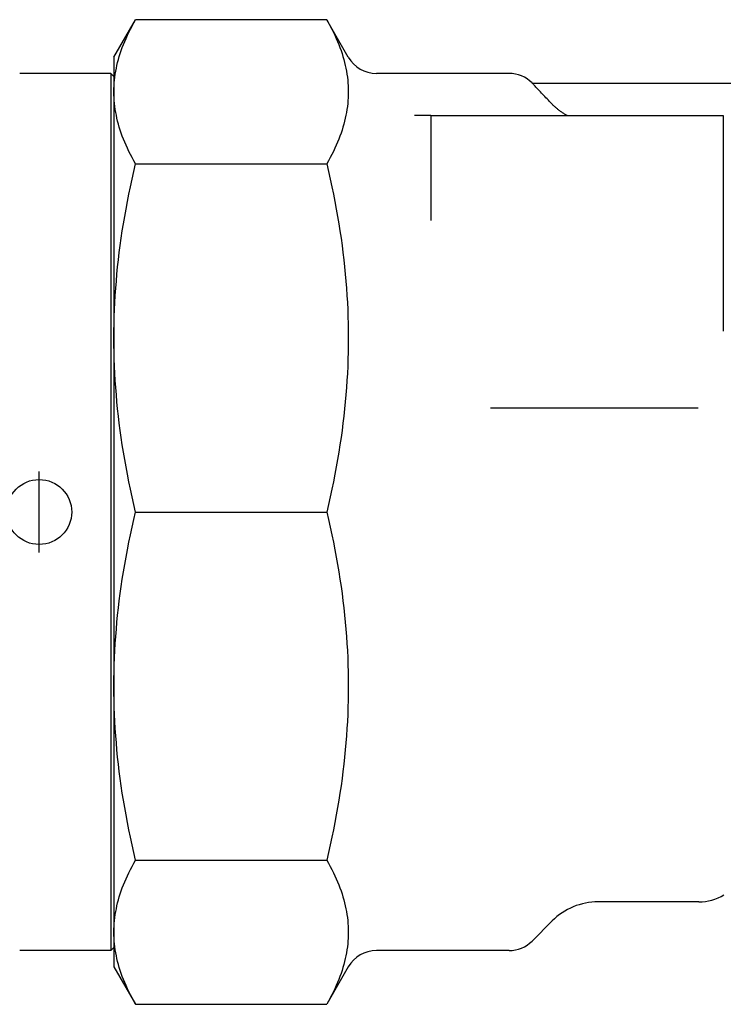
# Model space of a CAD drawing. Header units: millimetres. Extents: x -35 to 3561, y -10 to 463.
# Tile 2 of 24: x 134 to 177, y 173 to 234. Entities that reach past the tile are written whole.
import ezdxf

# ---------------------------------------------------------------- set-up
doc = ezdxf.new("R2010")
doc.units = ezdxf.units.MM
doc.layers.add('DETAIL', color=2, linetype='Continuous')
doc.layers.add('ORIGIN', color=6, linetype='Continuous')

msp = doc.modelspace()

# ---------------------------------------------------------------- linework, layer by layer
at = {"layer": 'DETAIL'}
for p, q in [((139.795, 231.713), (141.127, 234.02)), ((152.886, 234.02), (141.127, 234.02)), ((154.218, 231.713), (152.886, 234.02)), ((139.795, 231.713), (139.795, 229.582)), ((139.595, 230.713), (133.995, 230.713)), ((139.595, 230.713), (139.595, 176.713)), ((139.795, 230.513), (139.595, 230.713)), ((164.11, 230.713), (155.95, 230.713)), ((165.538, 230.113), (165.524, 230.127)), ((165.538, 230.113), (182.482, 230.113)), ((139.795, 229.582), (139.795, 214.428)), ((159.295, 228.113), (158.295, 228.113)), ((159.295, 228.113), (177.295, 228.113)), ((159.295, 228.113), (159.295, 221.651)), ((177.295, 228.113), (177.295, 214.841)), ((141.127, 225.144), (152.886, 225.144)), ((139.795, 214.428), (139.795, 192.998)), ((175.747, 210.113), (162.974, 210.113)), ((141.127, 203.713), (152.886, 203.713)), ((139.795, 192.998), (139.795, 177.845)), ((141.127, 182.283), (152.886, 182.283)), ((175.789, 179.713), (169.595, 179.713)), ((166.766, 178.542), (165.524, 177.299)), ((139.795, 177.845), (139.795, 175.713)), ((139.595, 176.713), (133.995, 176.713)), ((139.795, 176.913), (139.595, 176.713)), ((164.11, 176.713), (155.95, 176.713)), ((139.795, 175.713), (141.127, 173.406)), ((154.218, 175.713), (152.886, 173.406)), ((141.127, 173.406), (152.886, 173.406))]:
    msp.add_line(p, q, dxfattribs=at)
at = {"layer": 'DETAIL', "flags": 128}
for points in [[(139.795, 229.582), (139.797, 229.763), (139.804, 229.944), (139.816, 230.125), (139.832, 230.305), (139.852, 230.486), (139.877, 230.667), (139.907, 230.847), (139.942, 231.029), (139.98, 231.21), (140.024, 231.392), (140.072, 231.574), (140.125, 231.757), (140.182, 231.94), (140.244, 232.124), (140.31, 232.309), (140.382, 232.495), (140.458, 232.681), (140.538, 232.869), (140.624, 233.058), (140.715, 233.247), (140.81, 233.439), (140.911, 233.631), (141.016, 233.825), (141.127, 234.02)], [(152.886, 234.02), (152.996, 233.825), (153.102, 233.631), (153.202, 233.439), (153.298, 233.247), (153.388, 233.058), (153.474, 232.869), (153.555, 232.681), (153.631, 232.495), (153.702, 232.309), (153.769, 232.124), (153.831, 231.94), (153.888, 231.757), (153.941, 231.574), (153.989, 231.392), (154.032, 231.21), (154.071, 231.029), (154.105, 230.847), (154.135, 230.667), (154.16, 230.486), (154.181, 230.305), (154.197, 230.125), (154.208, 229.944), (154.215, 229.763), (154.218, 229.582)], [(166.766, 228.815), (166.686, 228.898), (166.607, 228.98), (166.53, 229.06), (166.454, 229.139), (166.381, 229.216), (166.309, 229.291), (166.24, 229.364), (166.173, 229.435), (166.109, 229.503), (166.046, 229.569), (165.984, 229.635), (165.925, 229.698), (165.868, 229.758), (165.815, 229.815), (165.765, 229.869), (165.719, 229.918), (165.678, 229.962), (165.642, 230.001), (165.611, 230.035), (165.585, 230.063), (165.564, 230.085), (165.55, 230.101), (165.541, 230.11), (165.538, 230.113)], [(141.127, 225.144), (141.016, 225.339), (140.911, 225.533), (140.81, 225.725), (140.715, 225.916), (140.624, 226.106), (140.538, 226.295), (140.458, 226.483), (140.382, 226.669), (140.31, 226.855), (140.244, 227.04), (140.182, 227.224), (140.125, 227.407), (140.072, 227.59), (140.024, 227.772), (139.98, 227.954), (139.942, 228.135), (139.907, 228.316), (139.877, 228.497), (139.852, 228.678), (139.832, 228.859), (139.816, 229.039), (139.804, 229.22), (139.797, 229.401), (139.795, 229.582)], [(154.218, 229.582), (154.215, 229.401), (154.208, 229.22), (154.197, 229.039), (154.181, 228.859), (154.16, 228.678), (154.135, 228.497), (154.105, 228.316), (154.071, 228.135), (154.032, 227.954), (153.989, 227.772), (153.941, 227.59), (153.888, 227.407), (153.831, 227.224), (153.769, 227.04), (153.702, 226.855), (153.631, 226.669), (153.555, 226.483), (153.474, 226.295), (153.388, 226.106), (153.298, 225.916), (153.202, 225.725), (153.102, 225.533), (152.996, 225.339), (152.886, 225.144)], [(167.692, 228.113), (167.649, 228.137), (167.606, 228.161), (167.563, 228.186), (167.521, 228.211), (167.48, 228.237), (167.438, 228.264), (167.397, 228.29), (167.357, 228.318), (167.316, 228.346), (167.277, 228.374), (167.237, 228.403), (167.198, 228.432), (167.159, 228.462), (167.121, 228.492), (167.083, 228.523), (167.046, 228.554), (167.01, 228.585), (166.973, 228.617), (166.938, 228.649), (166.902, 228.682), (166.868, 228.715), (166.833, 228.748), (166.8, 228.781), (166.766, 228.815)], [(139.795, 214.428), (139.797, 214.866), (139.804, 215.302), (139.816, 215.739), (139.832, 216.175), (139.852, 216.611), (139.877, 217.047), (139.907, 217.484), (139.942, 217.921), (139.98, 218.359), (140.024, 218.798), (140.072, 219.238), (140.125, 219.679), (140.182, 220.122), (140.244, 220.566), (140.31, 221.012), (140.382, 221.461), (140.458, 221.911), (140.538, 222.364), (140.624, 222.819), (140.715, 223.278), (140.81, 223.739), (140.911, 224.204), (141.016, 224.672), (141.127, 225.144)], [(152.886, 225.144), (152.996, 224.672), (153.102, 224.204), (153.202, 223.739), (153.298, 223.278), (153.388, 222.819), (153.474, 222.364), (153.555, 221.911), (153.631, 221.461), (153.702, 221.012), (153.769, 220.566), (153.831, 220.122), (153.888, 219.679), (153.941, 219.238), (153.989, 218.798), (154.032, 218.359), (154.071, 217.921), (154.105, 217.484), (154.135, 217.047), (154.16, 216.611), (154.181, 216.175), (154.197, 215.739), (154.208, 215.302), (154.215, 214.866), (154.218, 214.428)], [(141.127, 203.713), (141.016, 204.185), (140.911, 204.653), (140.81, 205.118), (140.715, 205.579), (140.624, 206.037), (140.538, 206.493), (140.458, 206.946), (140.382, 207.396), (140.31, 207.845), (140.244, 208.291), (140.182, 208.735), (140.125, 209.178), (140.072, 209.619), (140.024, 210.059), (139.98, 210.498), (139.942, 210.936), (139.907, 211.373), (139.877, 211.81), (139.852, 212.246), (139.832, 212.682), (139.816, 213.118), (139.804, 213.555), (139.797, 213.991), (139.795, 214.428)], [(154.218, 214.428), (154.215, 213.991), (154.208, 213.555), (154.197, 213.118), (154.181, 212.682), (154.16, 212.246), (154.135, 211.81), (154.105, 211.373), (154.071, 210.936), (154.032, 210.498), (153.989, 210.059), (153.941, 209.619), (153.888, 209.178), (153.831, 208.735), (153.769, 208.291), (153.702, 207.845), (153.631, 207.396), (153.555, 206.946), (153.474, 206.493), (153.388, 206.037), (153.298, 205.579), (153.202, 205.118), (153.102, 204.653), (152.996, 204.185), (152.886, 203.713)], [(139.795, 192.998), (139.797, 193.435), (139.804, 193.872), (139.816, 194.308), (139.832, 194.744), (139.852, 195.18), (139.877, 195.617), (139.907, 196.053), (139.942, 196.491), (139.98, 196.929), (140.024, 197.367), (140.072, 197.807), (140.125, 198.249), (140.182, 198.691), (140.244, 199.136), (140.31, 199.582), (140.382, 200.03), (140.458, 200.481), (140.538, 200.934), (140.624, 201.389), (140.715, 201.848), (140.81, 202.309), (140.911, 202.774), (141.016, 203.242), (141.127, 203.713)], [(152.886, 203.713), (152.996, 203.242), (153.102, 202.774), (153.202, 202.309), (153.298, 201.848), (153.388, 201.389), (153.474, 200.934), (153.555, 200.481), (153.631, 200.03), (153.702, 199.582), (153.769, 199.136), (153.831, 198.691), (153.888, 198.249), (153.941, 197.807), (153.989, 197.367), (154.032, 196.929), (154.071, 196.491), (154.105, 196.053), (154.135, 195.617), (154.16, 195.18), (154.181, 194.744), (154.197, 194.308), (154.208, 193.872), (154.215, 193.435), (154.218, 192.998)], [(141.127, 182.283), (141.016, 182.755), (140.911, 183.223), (140.81, 183.687), (140.715, 184.149), (140.624, 184.607), (140.538, 185.063), (140.458, 185.516), (140.382, 185.966), (140.31, 186.414), (140.244, 186.861), (140.182, 187.305), (140.125, 187.748), (140.072, 188.189), (140.024, 188.629), (139.98, 189.068), (139.942, 189.506), (139.907, 189.943), (139.877, 190.38), (139.852, 190.816), (139.832, 191.252), (139.816, 191.688), (139.804, 192.124), (139.797, 192.561), (139.795, 192.998)], [(154.218, 192.998), (154.215, 192.561), (154.208, 192.124), (154.197, 191.688), (154.181, 191.252), (154.16, 190.816), (154.135, 190.38), (154.105, 189.943), (154.071, 189.506), (154.032, 189.068), (153.989, 188.629), (153.941, 188.189), (153.888, 187.748), (153.831, 187.305), (153.769, 186.861), (153.702, 186.414), (153.631, 185.966), (153.555, 185.516), (153.474, 185.063), (153.388, 184.607), (153.298, 184.149), (153.202, 183.687), (153.102, 183.223), (152.996, 182.755), (152.886, 182.283)], [(139.795, 177.845), (139.797, 178.026), (139.804, 178.207), (139.816, 178.387), (139.832, 178.568), (139.852, 178.749), (139.877, 178.929), (139.907, 179.11), (139.942, 179.291), (139.98, 179.473), (140.024, 179.654), (140.072, 179.837), (140.125, 180.019), (140.182, 180.203), (140.244, 180.387), (140.31, 180.572), (140.382, 180.757), (140.458, 180.944), (140.538, 181.132), (140.624, 181.32), (140.715, 181.51), (140.81, 181.701), (140.911, 181.894), (141.016, 182.088), (141.127, 182.283)], [(152.886, 182.283), (152.996, 182.088), (153.102, 181.894), (153.202, 181.701), (153.298, 181.51), (153.388, 181.32), (153.474, 181.132), (153.555, 180.944), (153.631, 180.757), (153.702, 180.572), (153.769, 180.387), (153.831, 180.203), (153.888, 180.019), (153.941, 179.837), (153.989, 179.654), (154.032, 179.473), (154.071, 179.291), (154.105, 179.11), (154.135, 178.929), (154.16, 178.749), (154.181, 178.568), (154.197, 178.387), (154.208, 178.207), (154.215, 178.026), (154.218, 177.845)], [(141.127, 173.406), (141.016, 173.602), (140.911, 173.796), (140.81, 173.988), (140.715, 174.179), (140.624, 174.369), (140.538, 174.558), (140.458, 174.745), (140.382, 174.932), (140.31, 175.118), (140.244, 175.302), (140.182, 175.486), (140.125, 175.67), (140.072, 175.853), (140.024, 176.035), (139.98, 176.217), (139.942, 176.398), (139.907, 176.579), (139.877, 176.76), (139.852, 176.941), (139.832, 177.121), (139.816, 177.302), (139.804, 177.483), (139.797, 177.664), (139.795, 177.845)], [(154.218, 177.845), (154.215, 177.664), (154.208, 177.483), (154.197, 177.302), (154.181, 177.121), (154.16, 176.941), (154.135, 176.76), (154.105, 176.579), (154.071, 176.398), (154.032, 176.217), (153.989, 176.035), (153.941, 175.853), (153.888, 175.67), (153.831, 175.486), (153.769, 175.302), (153.702, 175.118), (153.631, 174.932), (153.555, 174.745), (153.474, 174.558), (153.388, 174.369), (153.298, 174.179), (153.202, 173.988), (153.102, 173.796), (152.996, 173.602), (152.886, 173.406)]]:
    msp.add_lwpolyline(points, dxfattribs=at)
at = {"layer": 'DETAIL'}
for centre, radius, start, end in [((155.95, 232.713), 2, 210, 270), ((164.11, 228.713), 2, 45, 90), ((175.789, 182.713), 3, 270, 301.00272), ((169.595, 175.713), 4, 90, 135), ((164.11, 178.713), 2, 270, 315), ((155.95, 174.713), 2, 90, 150)]:
    msp.add_arc(centre, radius, start, end, dxfattribs=at)
at = {"layer": 'ORIGIN'}
msp.add_line((135.195, 201.213), (135.195, 206.213), dxfattribs=at)
msp.add_circle((135.195, 203.713), 2, dxfattribs=at)

doc.saveas('drawing.dxf')
